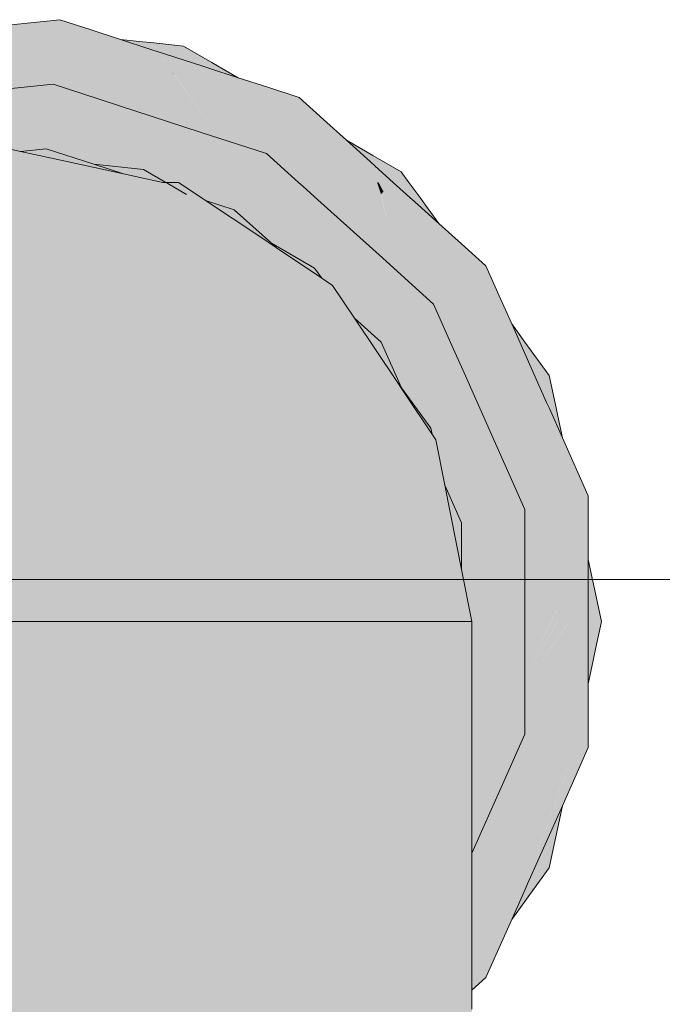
# Model space of a CAD drawing. Header units: millimetres. Extents: x 321 to 585, y -277 to 9.
# Tile 243 of 256: x 475.821 to 475.94, y -193.17 to -192.988. Entities that reach past the tile are written whole.
import ezdxf

# ---------------------------------------------------------------- set-up
doc = ezdxf.new("R2010")
doc.units = ezdxf.units.MM
doc.header["$MEASUREMENT"] = 0
doc.layers.add('IFC-Viga-Contorno', color=66, linetype='Continuous', lineweight=5)
doc.layers.add('TQ-Aparelho sanitário', color=9, linetype='Continuous', lineweight=18)

msp = doc.modelspace()

# ---------------------------------------------------------------- hatches: boundary and pattern name
at = {"layer": 'TQ-Aparelho sanitário', "linetype": 'Continuous'}
for points in [[(475.88538, -193.01873), (475.88739, -193.01938), (475.88703, -193.01785), (475.88684, -193.01703), (475.88613, -193.01785), (475.88684, -193.01703), (475.88688, -193.01706), (475.88803, -193.01785), (475.89192, -193.02054), (475.88848, -193.01785), (475.89192, -193.02054), (475.88801, -193.01785), (475.88684, -193.01703), (475.88795, -193.01785), (475.88684, -193.01703), (475.88785, -193.01785), (475.89152, -193.0205), (475.89182, -193.02053), (475.8926, -193.02108), (475.89182, -193.02053), (475.89152, -193.0205), (475.88785, -193.01785), (475.89106, -193.02045), (475.89206, -193.0209), (475.89106, -193.02045), (475.88785, -193.01785), (475.88776, -193.01785), (475.88785, -193.01785), (475.88688, -193.01706), (475.8869, -193.01718), (475.8872, -193.01785), (475.8869, -193.01718), (475.88688, -193.01706), (475.88684, -193.01703), (475.88705, -193.01785), (475.8872, -193.01859), (475.88797, -193.01957), (475.88895, -193.02023), (475.89049, -193.02039), (475.88895, -193.02023), (475.89131, -193.02066), (475.88895, -193.02023), (475.88797, -193.01957), (475.8872, -193.01859), (475.88739, -193.01938), (475.88755, -193.02008), (475.88774, -193.0201), (475.88823, -193.02015), (475.88774, -193.0201), (475.88755, -193.02008), (475.89008, -193.03214), (475.89027, -193.03266), (475.89053, -193.03274), (475.89027, -193.03266), (475.89101, -193.03477), (475.89258, -193.03341), (475.8937, -193.03244), (475.89439, -193.034), (475.89723, -193.04037), (475.89816, -193.03522), (475.89723, -193.04037), (475.89984, -193.03577), (475.89959, -193.02737), (475.89984, -193.03577), (475.90241, -193.03124), (475.90241, -193.02965), (475.90241, -193.03124), (475.89723, -193.04037), (475.90088, -193.04857), (475.90241, -193.052), (475.90241, -193.04945), (475.90241, -193.052), (475.90475, -193.05725), (475.90897, -193.06674), (475.91073, -193.07069), (475.91075, -193.06834), (475.91073, -193.07069), (475.91091, -193.06848), (475.91073, -193.07069), (475.9127, -193.0701), (475.91111, -193.06867), (475.9127, -193.0701), (475.90361, -193.07284), (475.90849, -193.07956), (475.91414, -193.07835), (475.91414, -193.08734), (475.91414, -193.09621), (475.91614, -193.09009), (475.91414, -193.09621), (475.91668, -193.09083), (475.92039, -193.07703), (475.91708, -193.07404), (475.91414, -193.0714), (475.91708, -193.07404), (475.91414, -193.06966), (475.91355, -193.05589), (475.912, -193.055), (475.91088, -193.05435), (475.912, -193.055), (475.91355, -193.05589), (475.9121, -193.05377), (475.90484, -193.04723), (475.90481, -193.05084), (475.90493, -193.03742), (475.90484, -193.04723), (475.9121, -193.05377), (475.91355, -193.05589), (475.91414, -193.06966), (475.91708, -193.07404), (475.92039, -193.07703), (475.91668, -193.09083), (475.92235, -193.07879), (475.91823, -193.08754), (475.91668, -193.09083), (475.91414, -193.09621), (475.91414, -193.09914), (475.91426, -193.09914), (475.91414, -193.09914), (475.91414, -193.10723), (475.91414, -193.10942), (475.91464, -193.10836), (475.91414, -193.10942), (475.9147, -193.10847), (475.91898, -193.09914), (475.92045, -193.09603), (475.91901, -193.09914), (475.9147, -193.10847), (475.91414, -193.10942), (475.91517, -193.10953), (475.91477, -193.10863), (475.92014, -193.09914), (475.92129, -193.09718), (475.92017, -193.09914), (475.91477, -193.10863), (475.91517, -193.10953), (475.92228, -193.09914), (475.92251, -193.09886), (475.92199, -193.09598), (475.92251, -193.09886), (475.92266, -193.09914), (475.92268, -193.09909), (475.92271, -193.09914), (475.92314, -193.09973), (475.92308, -193.09914), (475.9234, -193.09914), (475.92299, -193.09824), (475.9234, -193.09915), (475.92308, -193.09914), (475.92314, -193.09973), (475.92271, -193.09914), (475.92268, -193.09909), (475.92266, -193.09914), (475.92251, -193.09886), (475.92241, -193.09914), (475.91862, -193.10989), (475.91625, -193.11196), (475.91697, -193.11359), (475.91625, -193.11196), (475.91862, -193.10989), (475.92241, -193.09914), (475.92251, -193.09886), (475.92231, -193.09914), (475.91517, -193.10953), (475.90634, -193.1086), (475.9085, -193.11874), (475.91414, -193.11994), (475.91833, -193.11663), (475.91414, -193.11994), (475.91049, -193.12814), (475.90433, -193.14198), (475.90433, -193.14334), (475.90433, -193.1457), (475.91216, -193.13598), (475.92168, -193.12417), (475.92039, -193.12127), (475.92168, -193.12417), (475.92349, -193.12193), (475.92258, -193.12619), (475.92109, -193.1332), (475.9234, -193.12802), (475.92588, -193.12244), (475.92588, -193.11065), (475.92369, -193.10048), (475.92448, -193.10157), (475.92369, -193.10048), (475.92588, -193.11065), (475.92539, -193.10362), (475.92588, -193.11065), (475.92588, -193.10472), (475.92571, -193.10327), (475.92508, -193.09914), (475.92533, -193.10274), (475.92485, -193.09589), (475.92324, -193.07959), (475.92485, -193.09589), (475.92523, -193.09914), (475.92529, -193.09914), (475.92523, -193.09914), (475.92485, -193.09589), (475.92508, -193.09914), (475.92571, -193.10327), (475.92588, -193.10472), (475.92588, -193.1035), (475.92588, -193.09914), (475.92588, -193.09358), (475.92588, -193.08763), (475.92404, -193.08031), (475.92349, -193.07637), (475.92374, -193.08005), (475.92349, -193.07637), (475.92158, -193.06742), (475.92349, -193.07637), (475.92404, -193.08031), (475.92439, -193.08063), (475.92404, -193.08031), (475.92588, -193.08763), (475.92588, -193.08197), (475.92588, -193.07586), (475.92109, -193.06511), (475.91737, -193.05851), (475.91662, -193.05766), (475.91678, -193.05798), (475.91608, -193.05735), (475.91476, -193.05659), (475.91608, -193.05735), (475.91414, -193.05561), (475.91414, -193.05623), (475.91414, -193.05561), (475.91608, -193.05735), (475.91678, -193.05798), (475.91662, -193.05766), (475.91737, -193.05851), (475.92109, -193.06511), (475.91779, -193.05889), (475.91702, -193.05789), (475.91779, -193.05889), (475.91728, -193.05805), (475.91414, -193.0528), (475.91369, -193.0552), (475.91371, -193.05598), (475.91369, -193.0552), (475.91414, -193.0528), (475.9061, -193.0378), (475.91414, -193.0528), (475.91728, -193.05805), (475.91779, -193.05889), (475.91736, -193.05809), (475.91779, -193.05889), (475.92109, -193.06511), (475.91868, -193.0597), (475.91818, -193.05856), (475.91793, -193.05842), (475.91818, -193.05856), (475.91414, -193.05203), (475.90659, -193.03796), (475.91414, -193.05203), (475.91818, -193.05856), (475.91414, -193.0495), (475.91172, -193.04406), (475.9075, -193.03826), (475.90705, -193.03811), (475.9075, -193.03826), (475.90496, -193.03476), (475.90668, -193.03799), (475.90496, -193.03476), (475.90446, -193.03727), (475.90241, -193.04752), (475.90241, -193.03661), (475.90241, -193.04752), (475.90496, -193.03476), (475.9075, -193.03826), (475.91172, -193.04406), (475.90941, -193.03888), (475.90694, -193.03332), (475.90241, -193.02924), (475.8982, -193.02545), (475.89376, -193.02145), (475.89286, -193.02064), (475.88876, -193.01785), (475.88676, -193.01649), (475.88868, -193.01785), (475.89257, -193.02061), (475.88866, -193.01785), (475.88676, -193.01651), (475.88652, -193.01633), (475.88676, -193.01648), (475.88876, -193.01785), (475.89286, -193.02064), (475.88976, -193.01785), (475.8864, -193.01483), (475.88549, -193.014), (475.88109, -193.01004), (475.87685, -193.00622), (475.87484, -193.00643), (475.87437, -193.00648), (475.87484, -193.00643), (475.8711, -193.00427), (475.87398, -193.00652), (475.87389, -193.00653), (475.87398, -193.00652), (475.8711, -193.00427), (475.87339, -193.00659), (475.88451, -193.01785), (475.87339, -193.00659), (475.8711, -193.00427), (475.87216, -193.00672), (475.88441, -193.01785), (475.88268, -193.01785), (475.88441, -193.01785), (475.87216, -193.00672), (475.87607, -193.0157), (475.88053, -193.01785), (475.87607, -193.0157), (475.877, -193.01785), (475.87216, -193.00672), (475.8711, -193.00427), (475.87166, -193.00677), (475.87397, -193.01697), (475.87695, -193.01785), (475.87397, -193.01697), (475.8711, -193.00427), (475.87484, -193.00643), (475.87685, -193.00622), (475.87233, -193.00215), (475.86653, -193.00027), (475.8667, -193.00064), (475.86653, -193.00027), (475.86109, -192.9985), (475.85546, -192.99667), (475.85431, -192.99629), (475.84705, -192.99499), (475.85403, -192.99638), (475.84707, -192.995), (475.8474, -192.99546), (475.85341, -192.99658), (475.84736, -192.99545), (475.85333, -192.99661), (475.85426, -192.99679), (475.85333, -192.99661), (475.85303, -192.99671), (475.85369, -192.99685), (475.85303, -192.99671), (475.85333, -192.99661), (475.84736, -192.99545), (475.85259, -192.99685), (475.8529, -192.99694), (475.85259, -192.99685), (475.85205, -192.99703), (475.85259, -192.99685), (475.8474, -192.99546), (475.84745, -192.99553), (475.84942, -192.9973), (475.85058, -192.99751), (475.86316, -192.99969), (475.85058, -192.99751), (475.84942, -192.9973), (475.84989, -192.99773), (475.84942, -192.9973), (475.84745, -192.99553), (475.8474, -192.99546), (475.84736, -192.99545), (475.84707, -192.995), (475.84678, -192.99493), (475.84705, -192.99498), (475.84605, -192.99361), (475.8449, -192.99324), (475.83928, -192.99141), (475.83383, -192.98964), (475.83208, -192.99065), (475.83167, -192.99089), (475.83208, -192.99065), (475.83383, -192.98964), (475.82804, -192.98775), (475.82198, -192.98839), (475.82229, -192.98866), (475.82198, -192.98839), (475.81633, -192.98899), (475.81044, -192.98961), (475.80895, -192.98995), (475.80206, -192.9915), (475.80847, -192.99037), (475.80206, -192.9915), (475.80175, -192.99156), (475.80204, -192.99149), (475.80895, -192.98994), (475.81044, -192.98961), (475.80917, -192.98974), (475.80058, -192.99065), (475.79936, -192.99078), (475.79338, -192.99141), (475.78777, -192.992), (475.7866, -192.99361), (475.78632, -192.994), (475.7866, -192.99361), (475.78777, -192.992), (475.78172, -192.99264), (475.77645, -192.99568), (475.77684, -192.9958), (475.77645, -192.99568), (475.77156, -192.9985), (475.76636, -193.0015), (475.7653, -193.00211), (475.7595, -193.00661), (475.76518, -193.00238), (475.75952, -193.00661), (475.75925, -193.0068), (475.76001, -193.00672), (475.76007, -193.00667), (475.76492, -193.00298), (475.76001, -193.00672), (475.76488, -193.00306), (475.76564, -193.00249), (475.76488, -193.00306), (475.76008, -193.00667), (475.76475, -193.00334), (475.76531, -193.00295), (475.76475, -193.00334), (475.76008, -193.00667), (475.76028, -193.00669), (475.76457, -193.00376), (475.76485, -193.00358), (475.76457, -193.00376), (475.76433, -193.00429), (475.76457, -193.00376), (475.76028, -193.00669), (475.76278, -193.00643), (475.7637, -193.0057), (475.7738, -192.99777), (475.7637, -193.0057), (475.76278, -193.00643), (475.76341, -193.00636), (475.76278, -193.00643), (475.76001, -193.00672), (475.75925, -193.0068), (475.75949, -193.00661), (475.7653, -193.00211), (475.75782, -193.00643), (475.75672, -193.00707), (475.75157, -193.01004), (475.74667, -193.01287), (475.74625, -193.01483), (475.74667, -193.01287), (475.74139, -193.01592), (475.7378, -193.02085), (475.73821, -193.02081), (475.7378, -193.02085), (475.73446, -193.02545), (475.73097, -193.03025), (475.73072, -193.03143), (475.73025, -193.03228), (475.73025, -193.03258), (475.7306, -193.03199), (475.73025, -193.03258), (475.73025, -193.03228), (475.7273, -193.03759), (475.73025, -193.03305), (475.73044, -193.03276), (475.73025, -193.03305), (475.73025, -193.03364), (475.73025, -193.03305), (475.72732, -193.03755), (475.72741, -193.03752), (475.72971, -193.0362), (475.73025, -193.03517), (475.73622, -193.02386), (475.73025, -193.03517), (475.72971, -193.0362), (475.73025, -193.03588), (475.72971, -193.0362), (475.72741, -193.03752), (475.72732, -193.03755), (475.7273, -193.03759), (475.72679, -193.03773), (475.72663, -193.03797), (475.72676, -193.03774), (475.73025, -193.03124), (475.72516, -193.03826), (475.72444, -193.03924), (475.72094, -193.04406), (475.7176, -193.04866), (475.71802, -193.05062), (475.71812, -193.05109), (475.71802, -193.05062), (475.7176, -193.04866), (475.71401, -193.05359), (475.71274, -193.05957), (475.7131, -193.05936), (475.71274, -193.05957), (475.71156, -193.06511), (475.71033, -193.0709), (475.70954, -193.07948), (475.71058, -193.07208), (475.70995, -193.07916), (475.71086, -193.07341), (475.70996, -193.07911), (475.71005, -193.07902), (475.70996, -193.07911), (475.70995, -193.07916), (475.70995, -193.07911), (475.71058, -193.07208), (475.70954, -193.07948), (475.7095, -193.07978), (475.70678, -193.09914), (475.7095, -193.07978), (475.70953, -193.07949), (475.70921, -193.07978), (475.70915, -193.08026), (475.70921, -193.07978), (475.70953, -193.07949), (475.71033, -193.0709), (475.70826, -193.08063), (475.70801, -193.08183), (475.70678, -193.08763), (475.70433, -193.09914), (475.7056, -193.10512), (475.70584, -193.10479), (475.7056, -193.10512), (475.70678, -193.11065), (475.70802, -193.11649), (475.71078, -193.12462), (475.71086, -193.1249), (475.71077, -193.12463), (475.70802, -193.11649), (475.7106, -193.12502), (475.70802, -193.11649), (475.71008, -193.12619), (475.71033, -193.12738), (475.71157, -193.1332), (475.71401, -193.14471), (475.71759, -193.14964), (475.71768, -193.14924), (475.71759, -193.14964), (475.72094, -193.15424), (475.73028, -193.16481), (475.71997, -193.15207), (475.71801, -193.14767), (475.71997, -193.15207), (475.73028, -193.16481), (475.72678, -193.14833), (475.73025, -193.14642), (475.73025, -193.13748), (475.72497, -193.13983), (475.71912, -193.14243), (475.72208, -193.14111), (475.72497, -193.13983), (475.72357, -193.13347), (475.72497, -193.13983), (475.7236, -193.13334), (475.72233, -193.12737), (475.72228, -193.1276), (475.72233, -193.12737), (475.7182, -193.10794), (475.71802, -193.10833), (475.71625, -193.14371), (475.71073, -193.12548), (475.71625, -193.14371), (475.71102, -193.12415), (475.711, -193.12411), (475.70873, -193.11747), (475.71102, -193.12415), (475.70952, -193.11857), (475.711, -193.1241), (475.71102, -193.12415), (475.71105, -193.12401), (475.71102, -193.12415), (475.71625, -193.14371), (475.71699, -193.12885), (475.71197, -193.12193), (475.7116, -193.12142), (475.71197, -193.12193), (475.71699, -193.12885), (475.71272, -193.12025), (475.71699, -193.12885), (475.71802, -193.10833), (475.71211, -193.11901), (475.71802, -193.10833), (475.7182, -193.10794), (475.71807, -193.10735), (475.71452, -193.10764), (475.70678, -193.10829), (475.70678, -193.1035), (475.70678, -193.10829), (475.71807, -193.10735), (475.71633, -193.09914), (475.70994, -193.09914), (475.7148, -193.09914), (475.71633, -193.09914), (475.71583, -193.09757), (475.71438, -193.09303), (475.71441, -193.09299), (475.71438, -193.09303), (475.71584, -193.09756), (475.71633, -193.09914), (475.71596, -193.09738), (475.71489, -193.09234), (475.71174, -193.07751), (475.7116, -193.07688), (475.71174, -193.07751), (475.71489, -193.09234), (475.71596, -193.09738), (475.71633, -193.09914), (475.71612, -193.09713), (475.71552, -193.09146), (475.71612, -193.09713), (475.71633, -193.09914), (475.7179, -193.0944), (475.72168, -193.08298), (475.71386, -193.0756), (475.72168, -193.08298), (475.72364, -193.07707), (475.7235, -193.07641), (475.7152, -193.07438), (475.72128, -193.07587), (475.72233, -193.07091), (475.7218, -193.06844), (475.72233, -193.07091), (475.72311, -193.06726), (475.72176, -193.06823), (475.71369, -193.07401), (475.72176, -193.06823), (475.72168, -193.06787), (475.72176, -193.06823), (475.72311, -193.06726), (475.72323, -193.06668), (475.72129, -193.066), (475.73025, -193.06913), (475.73025, -193.06082), (475.72498, -193.05847), (475.72107, -193.06497), (475.72498, -193.05847), (475.72088, -193.06411), (475.71987, -193.06551), (475.72088, -193.06411), (475.72498, -193.05847), (475.72006, -193.06024), (475.72498, -193.05847), (475.71913, -193.05587), (475.72431, -193.05818), (475.72498, -193.05847), (475.72605, -193.05699), (475.73025, -193.05121), (475.73245, -193.04819), (475.73025, -193.04945), (475.73245, -193.04819), (475.73585, -193.0435), (475.73025, -193.04667), (475.72857, -193.05042), (475.72546, -193.0574), (475.73025, -193.04667), (475.71858, -193.05327), (475.71625, -193.05459), (475.71253, -193.06295), (475.71448, -193.05856), (475.71625, -193.05459), (475.7182, -193.05147), (475.71822, -193.05156), (475.7182, -193.05147), (475.71625, -193.05459), (475.71832, -193.05206), (475.71625, -193.05459), (475.71858, -193.05327), (475.72711, -193.04845), (475.73025, -193.04667), (475.73585, -193.0435), (475.74194, -193.03512), (475.74227, -193.03358), (475.74194, -193.03512), (475.74414, -193.03209), (475.74299, -193.03246), (475.74244, -193.03277), (475.73025, -193.03963), (475.72914, -193.03886), (475.73025, -193.03963), (475.74244, -193.03277), (475.74299, -193.03246), (475.74247, -193.03263), (475.74299, -193.03246), (475.74414, -193.03209), (475.74448, -193.03162), (475.74248, -193.03257), (475.74207, -193.03276), (475.73025, -193.0366), (475.73025, -193.03834), (475.73023, -193.03661), (475.72958, -193.03682), (475.72856, -193.03715), (475.72958, -193.0368), (475.73025, -193.03656), (475.73025, -193.03638), (475.73025, -193.03656), (475.74207, -193.03276), (475.74248, -193.03257), (475.74254, -193.0323), (475.74248, -193.03257), (475.74448, -193.03162), (475.74298, -193.03022), (475.74187, -193.02918), (475.74298, -193.03022), (475.7432, -193.02917), (475.74339, -193.0283), (475.74421, -193.02445), (475.74339, -193.0283), (475.7432, -193.02917), (475.74298, -193.03022), (475.7499, -193.03672), (475.75328, -193.02913), (475.74941, -193.02483), (475.74458, -193.02272), (475.7398, -193.02064), (475.74302, -193.01774), (475.74607, -193.01568), (475.74615, -193.0153), (475.74607, -193.01568), (475.74605, -193.01577), (475.74607, -193.01568), (475.74302, -193.01774), (475.74595, -193.01627), (475.74302, -193.01774), (475.74569, -193.01748), (475.75543, -193.01655), (475.76117, -193.00864), (475.76312, -193.00699), (475.76251, -193.00693), (475.76242, -193.00692), (475.76321, -193.00681), (475.76243, -193.00692), (475.76251, -193.00693), (475.76314, -193.00698), (475.76117, -193.00864), (475.75543, -193.01655), (475.75903, -193.0162), (475.74569, -193.01748), (475.74302, -193.01774), (475.74559, -193.01797), (475.75598, -193.01894), (475.7579, -193.01873), (475.75598, -193.01894), (475.74302, -193.01774), (475.7398, -193.02064), (475.74941, -193.02483), (475.74513, -193.02008), (475.74936, -193.02477), (475.74951, -193.02474), (475.74941, -193.02483), (475.74959, -193.02472), (475.75719, -193.02034), (475.76043, -193.01847), (475.76541, -193.01559), (475.7744, -193.01041), (475.77536, -193.00909), (475.77582, -193.00845), (475.76188, -193.0098), (475.77582, -193.00845), (475.77536, -193.00909), (475.7744, -193.01041), (475.77643, -193.00839), (475.77591, -193.00834), (475.77643, -193.00839), (475.7744, -193.01041), (475.77767, -193.00852), (475.77819, -193.00822), (475.77595, -193.00828), (475.77545, -193.00829), (475.76241, -193.00861), (475.77595, -193.00828), (475.77611, -193.00805), (475.77595, -193.00828), (475.77819, -193.00822), (475.77738, -193.0063), (475.77682, -193.00495), (475.77799, -193.00547), (475.77849, -193.00477), (475.77799, -193.00547), (475.77682, -193.00495), (475.77738, -193.0063), (475.78106, -193.01506), (475.78721, -193.00953), (475.78542, -193.00404), (475.78186, -193.00014), (475.78083, -193.00156), (475.78186, -193.00014), (475.77835, -192.99629), (475.78247, -192.99495), (475.78609, -192.99432), (475.78604, -192.99439), (475.80248, -192.99179), (475.80254, -192.99178), (475.8084, -192.99044), (475.8094, -192.99021), (475.8084, -192.99044), (475.80248, -192.99179), (475.80818, -192.99064), (475.80892, -192.99049), (475.80818, -192.99064), (475.80248, -192.99179), (475.80784, -192.99095), (475.80823, -192.99088), (475.80783, -192.99095), (475.80733, -192.99141), (475.80783, -192.99095), (475.80266, -192.99185), (475.80515, -192.99266), (475.80624, -192.99238), (475.81867, -192.98923), (475.80624, -192.99238), (475.80515, -192.99266), (475.80266, -192.99185), (475.80254, -192.99178), (475.80248, -192.99179), (475.80414, -192.9927), (475.80462, -192.99297), (475.80248, -192.99179), (475.78604, -192.99439), (475.78609, -192.99432), (475.78247, -192.99495), (475.78573, -192.99481), (475.78247, -192.99495), (475.78471, -192.99621), (475.79383, -193.00132), (475.79772, -193.00006), (475.78501, -192.9958), (475.80277, -192.99404), (475.80522, -192.9933), (475.80535, -192.99318), (475.80573, -192.99285), (475.80535, -192.99318), (475.80522, -192.9933), (475.80277, -192.99404), (475.78501, -192.9958), (475.79431, -192.99892), (475.79772, -193.00006), (475.79383, -193.00132), (475.79566, -193.00192), (475.79383, -193.00132), (475.78247, -192.99495), (475.77835, -192.99629), (475.78344, -192.99795), (475.77835, -192.99629), (475.78542, -193.00404), (475.79434, -193.0031), (475.7981, -193.00271), (475.80381, -193.00211), (475.80294, -192.99536), (475.80381, -193.00211), (475.81412, -193.00102), (475.81786, -193.00063), (475.81633, -192.99974), (475.81786, -193.00063), (475.81843, -193.00057), (475.81638, -192.99971), (475.81601, -192.99956), (475.80389, -192.9945), (475.81638, -192.99971), (475.81662, -192.99958), (475.81638, -192.99971), (475.81843, -193.00057), (475.81847, -192.99851), (475.8185, -192.997), (475.81847, -192.99851), (475.81939, -192.99798), (475.82016, -192.99753), (475.82358, -192.99556), (475.82016, -192.99753), (475.81939, -192.99798), (475.81847, -192.99851), (475.81842, -193.00095), (475.82618, -193.00543), (475.82678, -192.99969), (475.82512, -192.99467), (475.82348, -192.98974), (475.82778, -192.9902), (475.83133, -192.99108), (475.83125, -192.99113), (475.83133, -192.99108), (475.82778, -192.9902), (475.83081, -192.99138), (475.82778, -192.9902), (475.82942, -192.99218), (475.83738, -193.00179), (475.82778, -192.9902), (475.82348, -192.98974), (475.82745, -192.99332), (475.82348, -192.98974), (475.82678, -192.99969), (475.837, -193.00192), (475.82678, -192.99969), (475.83532, -193.00246), (475.8389, -193.00362), (475.84438, -193.00541), (475.83964, -193.00106), (475.82974, -192.992), (475.83697, -192.99862), (475.83964, -193.00106), (475.84438, -193.00541), (475.85577, -193.00844), (475.85708, -193.00879), (475.85661, -193.00835), (475.84633, -192.99889), (475.85661, -193.00835), (475.85708, -193.00879), (475.85675, -193.00834), (475.85708, -193.00879), (475.85577, -193.00844), (475.84438, -193.00541), (475.85422, -193.0086), (475.85779, -193.00976), (475.85833, -193.00994), (475.85682, -193.00833), (475.85651, -193.00801), (475.84921, -192.99795), (475.84756, -192.99849), (475.84919, -192.99793), (475.84879, -192.99737), (475.84672, -192.99759), (475.84879, -192.99737), (475.84816, -192.99651), (475.84881, -192.99737), (475.84942, -192.99788), (475.85985, -193.0067), (475.85989, -193.00801), (475.86027, -193.00797), (475.86115, -193.00787), (475.86508, -193.00746), (475.86115, -193.00787), (475.86027, -193.00797), (475.85989, -193.00801), (475.86016, -193.0172), (475.86344, -193.01754), (475.86633, -193.01254), (475.86685, -193.00727), (475.86736, -193.00211), (475.86953, -193.007), (475.86736, -193.00211), (475.86633, -193.01254), (475.87223, -193.01785), (475.87343, -193.01785), (475.87436, -193.01785), (475.87549, -193.01785), (475.87436, -193.01785), (475.87343, -193.01785), (475.87475, -193.01873), (475.87751, -193.01902), (475.87475, -193.01873), (475.87343, -193.01785), (475.87223, -193.01785), (475.87301, -193.01855), (475.87579, -193.02106), (475.88007, -193.02491), (475.88449, -193.01976), (475.88007, -193.02491), (475.88776, -193.03184), (475.88933, -193.03235), (475.89006, -193.03259), (475.88933, -193.03235), (475.88776, -193.03184), (475.89029, -193.03312), (475.89019, -193.03263), (475.89029, -193.03312), (475.88776, -193.03184), (475.89056, -193.03436), (475.89101, -193.03477), (475.89027, -193.03266), (475.89008, -193.03214), (475.88752, -193.02008), (475.88579, -193.0199), (475.88752, -193.02006), (475.88737, -193.01938)], [(475.83928, -192.99141), (475.8449, -192.99324), (475.84572, -192.99315), (475.85094, -192.99264), (475.84488, -192.992), (475.84335, -192.99184)], [(475.84605, -192.99361), (475.85019, -192.99495), (475.85431, -192.99629), (475.85526, -192.99598), (475.85431, -192.99629), (475.85546, -192.99667), (475.86109, -192.9985), (475.85754, -192.99645), (475.85621, -192.99568), (475.85094, -192.99264), (475.84572, -192.99315), (475.8449, -192.99324)], [(475.84566, -192.9991), (475.84921, -192.99795), (475.8449, -192.99324)], [(475.85431, -192.99629), (475.84605, -192.99361), (475.84705, -192.99498)], [(475.84745, -192.99553), (475.84917, -192.9979), (475.84942, -192.99731)], [(475.84919, -192.99793), (475.84924, -192.99794), (475.84881, -192.99737)], [(475.85982, -193.00801), (475.85985, -193.0067), (475.84942, -192.99788), (475.84881, -192.99737), (475.84924, -192.99794), (475.85651, -193.00801), (475.85682, -193.00833), (475.85709, -193.0083), (475.85682, -193.00833), (475.85833, -193.00994), (475.8592, -193.00808), (475.85817, -193.01028), (475.8597, -193.01239), (475.86003, -193.01285), (475.85989, -193.00801), (475.85985, -193.0067)], [(475.82078, -193.01212), (475.82258, -193.01193), (475.82429, -193.01175), (475.82392, -193.0111), (475.82065, -193.01027), (475.81999, -193.01041), (475.82065, -193.01027), (475.82392, -193.0111), (475.82505, -193.01305), (475.82537, -193.01312), (475.82553, -193.01162), (475.82578, -193.00923), (475.8241, -193.00957), (475.82315, -193.00977), (475.8211, -193.01018), (475.82315, -193.00977), (475.8241, -193.00957), (475.82578, -193.00923), (475.82618, -193.00543), (475.82678, -192.99969), (475.81786, -193.00063), (475.81773, -193.00909), (475.8177, -193.01087), (475.81773, -193.00909), (475.81633, -193.00863), (475.81169, -193.01014), (475.80713, -193.01162), (475.81594, -193.01107), (475.80713, -193.01162), (475.81168, -193.0121), (475.81208, -193.01202), (475.81633, -193.01115), (475.81722, -193.01135), (475.8171, -193.011), (475.81716, -193.01098), (475.8171, -193.011), (475.81729, -193.01136), (475.81769, -193.01145)], [(475.83514, -193.01061), (475.8448, -193.01438), (475.84035, -193.01006), (475.83861, -193.01025), (475.83663, -193.01045), (475.83861, -193.01025), (475.84035, -193.01006), (475.83641, -193.00877), (475.84035, -193.01006), (475.82678, -192.99969), (475.82652, -193.00217), (475.82618, -193.00543), (475.83121, -193.01102), (475.83433, -193.01448), (475.84352, -193.01545), (475.84768, -193.01785), (475.8483, -193.01785), (475.85, -193.01785), (475.84944, -193.01747), (475.84694, -193.01581), (475.84944, -193.01747), (475.85, -193.01785), (475.85141, -193.01879), (475.85425, -193.02069), (475.85191, -193.0189), (475.85425, -193.02069), (475.85503, -193.02121), (475.85654, -193.0217), (475.85231, -193.01899), (475.85054, -193.01785), (475.85196, -193.01891), (475.85054, -193.01785), (475.85231, -193.01899), (475.85654, -193.0217), (475.85265, -193.01906), (475.85654, -193.0217), (475.85432, -193.01943), (475.85086, -193.01785), (475.84802, -193.01592), (475.84565, -193.01495), (475.84802, -193.01592), (475.85086, -193.01785), (475.85432, -193.01943), (475.85278, -193.01785), (475.85551, -193.01968), (475.86033, -193.02293), (475.85712, -193.02003), (475.85607, -193.01981), (475.85712, -193.02003), (475.8534, -193.01785), (475.85712, -193.02003), (475.86033, -193.02293), (475.86146, -193.02098), (475.86326, -193.01785), (475.85469, -193.01785), (475.86326, -193.01785), (475.86033, -193.02293), (475.86722, -193.02913), (475.86354, -193.01785), (475.86344, -193.01754), (475.85315, -193.01646), (475.85123, -193.01626), (475.85315, -193.01646), (475.86344, -193.01754), (475.86633, -193.01254), (475.8487, -193.00918), (475.84545, -193.00953), (475.84473, -193.0096), (475.84157, -193.00993), (475.84473, -193.0096), (475.84545, -193.00953), (475.8487, -193.00918), (475.86633, -193.01254), (475.85422, -193.0086), (475.8389, -193.00362), (475.83532, -193.00246), (475.82678, -192.99969), (475.83187, -193.00358), (475.84035, -193.01006), (475.8448, -193.01438)], [(475.82553, -193.01162), (475.83433, -193.01448), (475.82618, -193.00543)], [(475.86033, -193.02293), (475.85503, -193.02121), (475.85957, -193.02424), (475.86486, -193.02777), (475.85503, -193.02121), (475.85141, -193.01879), (475.84822, -193.0181), (475.84804, -193.01806), (475.85152, -193.02007), (475.84803, -193.01806), (475.85131, -193.02), (475.84801, -193.01805), (475.851, -193.0199), (475.84768, -193.01785), (475.84709, -193.01785), (475.84986, -193.01953), (475.8499, -193.01954), (475.84986, -193.01953), (475.84709, -193.01785), (475.83984, -193.01627), (475.82909, -193.01393), (475.82078, -193.01212), (475.81633, -193.01115), (475.8199, -193.01221), (475.81633, -193.01115), (475.81168, -193.0121), (475.81212, -193.01215), (475.80612, -193.01366), (475.81224, -193.01216), (475.81348, -193.01229), (475.81562, -193.01251), (475.81825, -193.01239), (475.82381, -193.01338), (475.84124, -193.01673), (475.82381, -193.01338), (475.81825, -193.01239), (475.81562, -193.01251), (475.81633, -193.01259), (475.819, -193.01287), (475.83886, -193.01785), (475.8447, -193.01785), (475.84901, -193.01925), (475.8447, -193.01785), (475.83886, -193.01785), (475.819, -193.01287), (475.81633, -193.01259), (475.81562, -193.01251), (475.81587, -193.01264), (475.81562, -193.01251), (475.81348, -193.01229), (475.81553, -193.01267), (475.82674, -193.01785), (475.81553, -193.01267), (475.81348, -193.01229), (475.81224, -193.01216), (475.81142, -193.0131), (475.8134, -193.0129), (475.81142, -193.0131), (475.81281, -193.01785), (475.81142, -193.0131), (475.81224, -193.01216), (475.80612, -193.01366), (475.80972, -193.01328), (475.80612, -193.01366), (475.79949, -193.01785), (475.80612, -193.01366), (475.81212, -193.01215), (475.81168, -193.0121), (475.8017, -193.01413), (475.80455, -193.01383), (475.80536, -193.01374), (475.80591, -193.01368), (475.80536, -193.01374), (475.80455, -193.01383), (475.8017, -193.01413), (475.7956, -193.01537), (475.78796, -193.01785), (475.78909, -193.01785), (475.78796, -193.01785), (475.7956, -193.01537), (475.78584, -193.01735), (475.78497, -193.01785), (475.78584, -193.01735), (475.78339, -193.01785), (475.78162, -193.01979), (475.78146, -193.01996), (475.78162, -193.01979), (475.78114, -193.02007), (475.78162, -193.01979), (475.78339, -193.01785), (475.7796, -193.02057), (475.77898, -193.02131), (475.7796, -193.02057), (475.78339, -193.01785), (475.77924, -193.02069), (475.77467, -193.0238), (475.77594, -193.02307), (475.77682, -193.02256), (475.77594, -193.02307), (475.77467, -193.0238), (475.76099, -193.03314), (475.7568, -193.03691), (475.76599, -193.03691), (475.7568, -193.03691), (475.76099, -193.03314), (475.75546, -193.03691), (475.75522, -193.03834), (475.75546, -193.03691), (475.75355, -193.03985), (475.75362, -193.03978), (475.75355, -193.03985), (475.73774, -193.06404), (475.73681, -193.06547), (475.7371, -193.06547), (475.73681, -193.06547), (475.73691, -193.0659), (475.75056, -193.06547), (475.73691, -193.0659), (475.73681, -193.06547), (475.73657, -193.06666), (475.73025, -193.09914), (475.73198, -193.11633), (475.73512, -193.13112), (475.73198, -193.11633), (475.73025, -193.09914), (475.73035, -193.10866), (475.73096, -193.11151), (475.73035, -193.10866), (475.73076, -193.14778), (475.73322, -193.15116), (475.73585, -193.15479), (475.73949, -193.1598), (475.74002, -193.15415), (475.73949, -193.1598), (475.73585, -193.15479), (475.73322, -193.15116), (475.73076, -193.14778), (475.73097, -193.16805), (475.73076, -193.14778), (475.73035, -193.10866), (475.73025, -193.09914), (475.73025, -193.10819), (475.73025, -193.14709), (475.73025, -193.16467), (475.73025, -193.16706), (475.73025, -193.16906), (475.73025, -193.17516), (475.73314, -193.17827), (475.7314, -193.1701), (475.73314, -193.17827), (475.73445, -193.17284), (475.73314, -193.17827), (475.73025, -193.17516), (475.73025, -193.22113), (475.73025, -193.25914), (475.73271, -193.23271), (475.73451, -193.18472), (475.73271, -193.23271), (475.73025, -193.25914), (475.73833, -193.25914), (475.73636, -193.19344), (475.73833, -193.25914), (475.73686, -193.19576), (475.73671, -193.18967), (475.73686, -193.19576), (475.73825, -193.2023), (475.74161, -193.21812), (475.73974, -193.19647), (475.73785, -193.17751), (475.73974, -193.19647), (475.73815, -193.17793), (475.73798, -193.17602), (475.73815, -193.17793), (475.73851, -193.17843), (475.73815, -193.17793), (475.73974, -193.19647), (475.74161, -193.21812), (475.74514, -193.23473), (475.74514, -193.20857), (475.74514, -193.18754), (475.74514, -193.18246), (475.74193, -193.16316), (475.74514, -193.09914), (475.74193, -193.16316), (475.74514, -193.18246), (475.74514, -193.17823), (475.74514, -193.16757), (475.75506, -193.18122), (475.74514, -193.16757), (475.74514, -193.17823), (475.74514, -193.18246), (475.74624, -193.18345), (475.74514, -193.18246), (475.74514, -193.18754), (475.74514, -193.20857), (475.74514, -193.23473), (475.74161, -193.21812), (475.73825, -193.2023), (475.73686, -193.19576), (475.73833, -193.25914), (475.74514, -193.25914), (475.74744, -193.24558), (475.74514, -193.25914), (475.75032, -193.25914), (475.75136, -193.22254), (475.74614, -193.18893), (475.75136, -193.22254), (475.74793, -193.19139), (475.74664, -193.1853), (475.74793, -193.19139), (475.75136, -193.22254), (475.75032, -193.25914), (475.75746, -193.23626), (475.75278, -193.21419), (475.75746, -193.23626), (475.755, -193.20112), (475.75644, -193.19263), (475.75775, -193.18492), (475.75644, -193.19263), (475.755, -193.20112), (475.75746, -193.23626), (475.75032, -193.25914), (475.76233, -193.25914), (475.76766, -193.25914), (475.75874, -193.20627), (475.76017, -193.20823), (475.77233, -193.22497), (475.77233, -193.20693), (475.77233, -193.20498), (475.77233, -193.09914), (475.77568, -193.06547), (475.78522, -193.03691), (475.77568, -193.06547), (475.77233, -193.09914), (475.77233, -193.20498), (475.77233, -193.20693), (475.77643, -193.21062), (475.77233, -193.20693), (475.77233, -193.22497), (475.76017, -193.20823), (475.75874, -193.20627), (475.76766, -193.25914), (475.77233, -193.25914), (475.77805, -193.23284), (475.77233, -193.25914), (475.79715, -193.25914), (475.7814, -193.21746), (475.79715, -193.25914), (475.80713, -193.25914), (475.78357, -193.22045), (475.78182, -193.21548), (475.80713, -193.09914), (475.80783, -193.06547), (475.80982, -193.03691), (475.80783, -193.06547), (475.80713, -193.09914), (475.78182, -193.21548), (475.78357, -193.22045), (475.78918, -193.22817), (475.78357, -193.22045), (475.80713, -193.25914), (475.80713, -193.25287), (475.80713, -193.23826), (475.80713, -193.25287), (475.80713, -193.25482), (475.80799, -193.25405), (475.80713, -193.25482), (475.80713, -193.25914), (475.80822, -193.25436), (475.80837, -193.2537), (475.81107, -193.24181), (475.84352, -193.09914), (475.84145, -193.06547), (475.83556, -193.03691), (475.84145, -193.06547), (475.84352, -193.09914), (475.80837, -193.2537), (475.80713, -193.25914), (475.83551, -193.25914), (475.84352, -193.2481), (475.84352, -193.22206), (475.84603, -193.21981), (475.84352, -193.22206), (475.84352, -193.2481), (475.83551, -193.25914), (475.84352, -193.25914), (475.85217, -193.25914), (475.85295, -193.25738), (475.85217, -193.25914), (475.865, -193.25914), (475.86695, -193.25477), (475.85656, -193.24927), (475.84653, -193.24397), (475.85246, -193.21401), (475.84653, -193.24397), (475.85656, -193.24927), (475.86062, -193.24016), (475.85656, -193.24927), (475.86695, -193.25477), (475.87521, -193.23621), (475.87521, -193.20738), (475.87521, -193.23621), (475.86695, -193.25477), (475.865, -193.25914), (475.87521, -193.25914), (475.87963, -193.2263), (475.87562, -193.20647), (475.87521, -193.20449), (475.87562, -193.20647), (475.87854, -193.19991), (475.88185, -193.19246), (475.87521, -193.19354), (475.87521, -193.09914), (475.87073, -193.06547), (475.85797, -193.03691), (475.87073, -193.06547), (475.87521, -193.09914), (475.87521, -193.19354), (475.88185, -193.19246), (475.87854, -193.19991), (475.87562, -193.20647), (475.87963, -193.2263), (475.88423, -193.19208), (475.88383, -193.18802), (475.88363, -193.18596), (475.88383, -193.18802), (475.88518, -193.18499), (475.88383, -193.18802), (475.88423, -193.19208), (475.87963, -193.2263), (475.88779, -193.20798), (475.87963, -193.2263), (475.87521, -193.25914), (475.89433, -193.25914), (475.89672, -193.24788), (475.89672, -193.18792), (475.89672, -193.24788), (475.89433, -193.25914), (475.89672, -193.25914), (475.90433, -193.25914), (475.89741, -193.24464), (475.89685, -193.18763), (475.89672, -193.17488), (475.89672, -193.17418), (475.88549, -193.1843), (475.88525, -193.1845), (475.8855, -193.18428), (475.89672, -193.17418), (475.89672, -193.15907), (475.89672, -193.17418), (475.89672, -193.17488), (475.89685, -193.18763), (475.89741, -193.24464), (475.89714, -193.18698), (475.89741, -193.24464), (475.89807, -193.18488), (475.89708, -193.17439), (475.89807, -193.18488), (475.89741, -193.24464), (475.90433, -193.25914), (475.90433, -193.21208), (475.90051, -193.1794), (475.89821, -193.17284), (475.89708, -193.17386), (475.897, -193.15844), (475.89708, -193.17386), (475.89821, -193.17284), (475.90051, -193.1794), (475.90094, -193.17038), (475.90101, -193.16898), (475.89788, -193.15647), (475.89672, -193.09914), (475.89788, -193.15647), (475.89995, -193.15181), (475.89788, -193.15647), (475.90101, -193.16898), (475.9011, -193.17023), (475.90162, -193.17692), (475.90101, -193.16898), (475.90051, -193.1794), (475.90433, -193.21208), (475.90433, -193.17084), (475.90433, -193.16733), (475.90433, -193.16441), (475.90433, -193.14198), (475.90433, -193.09914), (475.90205, -193.14711), (475.90241, -193.1396), (475.90241, -193.09914), (475.90241, -193.1396), (475.90433, -193.09914), (475.90241, -193.09442), (475.90433, -193.09914), (475.90241, -193.08947), (475.8906, -193.06547), (475.90241, -193.08947), (475.89931, -193.0739), (475.89763, -193.06547), (475.89556, -193.06547), (475.89532, -193.06494), (475.89556, -193.06547), (475.89717, -193.06547), (475.89702, -193.06476), (475.89331, -193.06042), (475.89702, -193.06476), (475.89717, -193.06547), (475.89763, -193.06547), (475.89699, -193.06463), (475.89324, -193.06026), (475.87318, -193.03691), (475.89324, -193.06026), (475.89699, -193.06463), (475.89265, -193.05893), (475.89699, -193.06463), (475.89697, -193.06453), (475.89194, -193.05735), (475.89258, -193.05879), (475.89194, -193.05735), (475.87586, -193.03691), (475.87031, -193.03192), (475.86998, -193.03162), (475.87031, -193.03192), (475.87586, -193.03691), (475.89194, -193.05735), (475.89763, -193.06547), (475.89141, -193.05616), (475.89129, -193.05588), (475.88752, -193.04742), (475.88263, -193.04301), (475.88327, -193.04398), (475.88621, -193.04838), (475.89048, -193.05477), (475.88064, -193.04123), (475.87751, -193.03691), (475.88064, -193.04123), (475.89048, -193.05477), (475.88263, -193.04301), (475.87855, -193.03691), (475.87669, -193.03579), (475.87855, -193.03691), (475.87666, -193.03575), (475.87855, -193.03691), (475.87653, -193.03556), (475.86813, -193.02995), (475.86722, -193.02913)], [(475.82909, -193.01393), (475.83984, -193.01627), (475.83433, -193.01448), (475.82553, -193.01162), (475.82078, -193.01212), (475.82144, -193.01227), (475.82537, -193.01312)], [(475.88109, -193.01004), (475.88549, -193.014), (475.8864, -193.01483), (475.88628, -193.01427), (475.8864, -193.01483), (475.8869, -193.01718), (475.88963, -193.01774), (475.88983, -193.01785), (475.89486, -193.02085), (475.89268, -193.01785), (475.89127, -193.01592), (475.88599, -193.01287), (475.88464, -193.01209)], [(475.88263, -193.04301), (475.88752, -193.04742), (475.89076, -193.04507), (475.89256, -193.04377), (475.89723, -193.04037), (475.88677, -193.03152), (475.88326, -193.03038), (475.88058, -193.02951), (475.88326, -193.03038), (475.88677, -193.03152), (475.89065, -193.0348), (475.89723, -193.04037), (475.89056, -193.03436), (475.88735, -193.03171), (475.88731, -193.0317), (475.88735, -193.03171), (475.87662, -193.02293), (475.87838, -193.02689), (475.87938, -193.02912), (475.87838, -193.02689), (475.87662, -193.02293), (475.88735, -193.03171), (475.89056, -193.03436), (475.88776, -193.03184), (475.87655, -193.02277), (475.88776, -193.03184), (475.87579, -193.02106), (475.87301, -193.01855), (475.87223, -193.01785), (475.86633, -193.01254), (475.87079, -193.01785), (475.87122, -193.01836), (475.86633, -193.01254), (475.86445, -193.0158), (475.86344, -193.01754), (475.86354, -193.01785), (475.86359, -193.01785), (475.86582, -193.01785), (475.86636, -193.01785), (475.86578, -193.01779), (475.86662, -193.01788), (475.86636, -193.01785), (475.86583, -193.01787), (475.86359, -193.01785), (475.86354, -193.01785), (475.86577, -193.0247), (475.86722, -193.02913), (475.867, -193.0251), (475.86668, -193.01915), (475.86996, -193.02405), (475.86668, -193.01915), (475.86685, -193.02224), (475.87128, -193.02649), (475.87167, -193.02662), (475.87716, -193.0284), (475.87167, -193.02662), (475.87128, -193.02649), (475.87178, -193.02677), (475.88057, -193.03181), (475.87178, -193.02677), (475.8762, -193.03339), (475.87178, -193.02677), (475.87128, -193.02649), (475.86685, -193.02224), (475.867, -193.0251), (475.86952, -193.02592), (475.867, -193.0251), (475.86722, -193.02913), (475.87521, -193.03375), (475.87721, -193.0349), (475.87521, -193.03375), (475.87653, -193.03556), (475.87783, -193.03583), (475.88359, -193.03859), (475.87783, -193.03583), (475.87653, -193.03556), (475.87855, -193.03691), (475.88114, -193.04078), (475.88251, -193.03956), (475.88466, -193.04099), (475.88251, -193.03956), (475.88114, -193.04078), (475.88157, -193.04142), (475.8852, -193.0422), (475.88706, -193.04259), (475.88157, -193.04142)], [(475.84303, -193.01697), (475.84635, -193.01769), (475.84709, -193.01785), (475.85152, -193.02007), (475.84804, -193.01806), (475.84768, -193.01785), (475.84352, -193.01545), (475.83433, -193.01448), (475.83984, -193.01627)], [(475.85141, -193.01879), (475.85, -193.01785), (475.84768, -193.01785), (475.84804, -193.01806), (475.84822, -193.0181)], [(475.8545, -193.01946), (475.85278, -193.01785), (475.85432, -193.01943), (475.85798, -193.02318), (475.85957, -193.02424), (475.86033, -193.02293), (475.85551, -193.01968), (475.85278, -193.01785)], [(475.86636, -193.01785), (475.86366, -193.01785), (475.87177, -193.01842)], [(475.88434, -193.01785), (475.8838, -193.01969), (475.88753, -193.02008)], [(475.88751, -193.02002), (475.88797, -193.01958), (475.88705, -193.01785), (475.88678, -193.01785)], [(475.88797, -193.01958), (475.88953, -193.01785), (475.8872, -193.01785)], [(475.88854, -193.01976), (475.89062, -193.0204), (475.88953, -193.01785)], [(475.8982, -193.02545), (475.89577, -193.0221), (475.89486, -193.02085), (475.8898, -193.01785), (475.89386, -193.02074), (475.88976, -193.01785), (475.89286, -193.02064), (475.89376, -193.02145)], [(475.88752, -193.02006), (475.88755, -193.02008), (475.88739, -193.01938)], [(475.89097, -193.032), (475.88936, -193.02392), (475.88178, -193.02646)], [(475.87521, -193.03375), (475.86722, -193.02913), (475.86813, -193.02995), (475.87469, -193.03433), (475.87653, -193.03556)], [(475.8937, -193.03244), (475.89258, -193.03341), (475.88538, -193.03962), (475.89256, -193.04377), (475.89723, -193.04037), (475.89357, -193.03373), (475.89723, -193.04037), (475.89439, -193.034)], [(475.90433, -193.14198), (475.91049, -193.12814), (475.91414, -193.11994), (475.91414, -193.10723), (475.91414, -193.09914), (475.91249, -193.09914), (475.91123, -193.09914), (475.91155, -193.1014), (475.91123, -193.09914), (475.91054, -193.09914), (475.90952, -193.09914), (475.91054, -193.09914), (475.91123, -193.09914), (475.90849, -193.09454), (475.90849, -193.09914), (475.90849, -193.09454), (475.91123, -193.09914), (475.91249, -193.09914), (475.91414, -193.09914), (475.91414, -193.08734), (475.91414, -193.07836), (475.90897, -193.06674), (475.90241, -193.052), (475.90088, -193.04857), (475.89723, -193.04037), (475.89341, -193.04426), (475.89346, -193.04452), (475.8936, -193.04523), (475.90241, -193.05755), (475.8936, -193.04523), (475.89346, -193.04452), (475.89341, -193.04426), (475.89723, -193.04037), (475.89322, -193.04329), (475.89256, -193.04377), (475.89367, -193.04554), (475.89256, -193.04377), (475.88752, -193.04742), (475.8953, -193.05376), (475.90241, -193.05955), (475.8953, -193.05376), (475.88752, -193.04742), (475.89546, -193.05457), (475.89524, -193.05639), (475.89591, -193.0568), (475.90241, -193.06083), (475.90423, -193.06247), (475.90241, -193.06083), (475.89591, -193.0568), (475.89591, -193.05685), (475.90241, -193.06124), (475.89591, -193.05685), (475.89591, -193.0568), (475.89524, -193.05639), (475.896, -193.05727), (475.90241, -193.06472), (475.896, -193.05727), (475.89675, -193.06103), (475.8968, -193.06128), (475.90241, -193.0668), (475.8968, -193.06128), (475.89675, -193.06103), (475.896, -193.05727), (475.89524, -193.05639), (475.89546, -193.05457), (475.89471, -193.0539), (475.88752, -193.04742), (475.88772, -193.05063), (475.89614, -193.06063), (475.8969, -193.06179), (475.89614, -193.06063), (475.89033, -193.05374), (475.89129, -193.05588), (475.89672, -193.06336), (475.89737, -193.06414), (475.90241, -193.07023), (475.89737, -193.06414), (475.89672, -193.06336), (475.89739, -193.06429), (475.89672, -193.06336), (475.89745, -193.06454), (475.89672, -193.06336), (475.89713, -193.06473), (475.89763, -193.06547), (475.89816, -193.06813), (475.89829, -193.06878), (475.90113, -193.078), (475.9022, -193.0723), (475.90241, -193.07118), (475.9022, -193.0723), (475.90241, -193.07262), (475.9022, -193.0723), (475.90064, -193.08062), (475.90076, -193.0812), (475.90241, -193.08085), (475.90722, -193.07983), (475.90849, -193.07956), (475.90473, -193.08608), (475.90623, -193.09914), (475.9085, -193.11874), (475.90433, -193.11785), (475.90433, -193.13324), (475.90433, -193.1376)], [(475.91172, -193.04406), (475.91414, -193.0495), (475.91641, -193.05459), (475.91818, -193.05856), (475.91904, -193.05906), (475.91818, -193.05856), (475.91868, -193.0597), (475.92109, -193.06511), (475.92024, -193.0611), (475.91992, -193.05957), (475.91865, -193.05359), (475.91414, -193.0474)], [(475.89129, -193.05588), (475.89048, -193.05477), (475.89097, -193.0555)], [(475.89672, -193.06336), (475.89129, -193.05588), (475.89141, -193.05616), (475.89384, -193.0598), (475.89634, -193.06353), (475.89696, -193.06446)], [(475.89672, -193.06336), (475.89696, -193.06446), (475.89713, -193.06473)], [(475.89763, -193.06547), (475.89697, -193.06453), (475.89699, -193.06463)], [(475.90113, -193.078), (475.89829, -193.06878), (475.89931, -193.0739)], [(475.90241, -193.08086), (475.89931, -193.0739), (475.89959, -193.07533), (475.90076, -193.08121), (475.90241, -193.08947)], [(475.90241, -193.08947), (475.9025, -193.08993), (475.90433, -193.08676), (475.90849, -193.07956), (475.90433, -193.08044), (475.90241, -193.08085)], [(475.90822, -193.11868), (475.9085, -193.11874), (475.90473, -193.08608), (475.9025, -193.08993), (475.90433, -193.09914), (475.90241, -193.11745)], [(475.92674, -193.09166), (475.92588, -193.08763), (475.92588, -193.09358), (475.92588, -193.09914), (475.92588, -193.1035), (475.92647, -193.10431), (475.92588, -193.1035), (475.92588, -193.10472), (475.92588, -193.11065), (475.92674, -193.10664), (475.92706, -193.10512), (475.92833, -193.09914)], [(475.92013, -193.09914), (475.92271, -193.09914), (475.92052, -193.09612)], [(475.9222, -193.12533), (475.92258, -193.12619), (475.92529, -193.10338)], [(475.92219, -193.12531), (475.92349, -193.12193), (475.92168, -193.12417), (475.91414, -193.13352), (475.91216, -193.13598), (475.90433, -193.1457), (475.90433, -193.14832), (475.90433, -193.15251), (475.90433, -193.15697), (475.90433, -193.16034), (475.90433, -193.16309), (475.90433, -193.16417), (475.90433, -193.16422), (475.90496, -193.16354), (475.90433, -193.16422), (475.90433, -193.16441), (475.90433, -193.16491), (475.90433, -193.16733), (475.90694, -193.16498), (475.91033, -193.15615), (475.91304, -193.14009), (475.91414, -193.1453), (475.91427, -193.1459), (475.91414, -193.1453), (475.91304, -193.14009), (475.91033, -193.15615), (475.91414, -193.14623), (475.91033, -193.15615), (475.90694, -193.16498), (475.91172, -193.15424), (475.91414, -193.14759), (475.91172, -193.15424), (475.91414, -193.1488), (475.91465, -193.14767), (475.91461, -193.14747), (475.91445, -193.14674), (475.91461, -193.14747), (475.91465, -193.14767), (475.92226, -193.12546), (475.92349, -193.12193), (475.92223, -193.12539), (475.92349, -193.12193)], [(475.92349, -193.12193), (475.92227, -193.12548), (475.91465, -193.14767), (475.92109, -193.1332), (475.92258, -193.12619)], [(475.91414, -193.1509), (475.91507, -193.14964), (475.91865, -193.14471), (475.92109, -193.1332), (475.91641, -193.14371), (475.91465, -193.14767), (475.91485, -193.14865), (475.91465, -193.14767), (475.91414, -193.1488), (475.91172, -193.15424)]]:
    msp.add_hatch(color=93, dxfattribs=at).paths.add_polyline_path(points)

# ---------------------------------------------------------------- linework, layer by layer
at = {"layer": 'IFC-Viga-Contorno', "color": 7, "lineweight": 5}
msp.add_line((470.48273, -193.09133), (483.05888, -193.09133), dxfattribs=at)
at = {"layer": 'TQ-Aparelho sanitário'}
for p, q in [((475.82804, -192.98775), (475.82198, -192.98839)), ((475.83383, -192.98964), (475.82804, -192.98775)), ((475.82198, -192.98839), (475.81633, -192.98899)), ((475.83928, -192.99141), (475.83383, -192.98964)), ((475.84335, -192.99184), (475.83928, -192.99141)), ((475.8449, -192.99324), (475.83928, -192.99141)), ((475.84488, -192.992), (475.84335, -192.99184)), ((475.85094, -192.99264), (475.84488, -192.992)), ((475.84605, -192.99361), (475.8449, -192.99324)), ((475.85621, -192.99568), (475.85094, -192.99264)), ((475.85431, -192.99629), (475.84605, -192.99361)), ((475.85546, -192.99667), (475.85431, -192.99629)), ((475.86109, -192.9985), (475.85546, -192.99667)), ((475.85754, -192.99645), (475.85621, -192.99568)), ((475.86109, -192.9985), (475.85754, -192.99645)), ((475.86653, -193.00027), (475.86109, -192.9985)), ((475.82678, -192.99969), (475.81786, -193.00063)), ((475.83532, -193.00246), (475.82678, -192.99969)), ((475.87233, -193.00215), (475.86653, -193.00027)), ((475.8389, -193.00362), (475.83532, -193.00246)), ((475.87685, -193.00622), (475.87233, -193.00215)), ((475.85422, -193.0086), (475.8389, -193.00362)), ((475.88109, -193.01004), (475.87685, -193.00622)), ((475.86633, -193.01254), (475.85422, -193.0086)), ((475.82078, -193.01212), (475.81633, -193.01115)), ((475.82553, -193.01162), (475.82078, -193.01212)), ((475.83433, -193.01448), (475.82553, -193.01162)), ((475.88464, -193.01209), (475.88109, -193.01004)), ((475.88549, -193.014), (475.88109, -193.01004)), ((475.82909, -193.01393), (475.82078, -193.01212)), ((475.87223, -193.01785), (475.86633, -193.01254)), ((475.88599, -193.01287), (475.88464, -193.01209)), ((475.89127, -193.01592), (475.88599, -193.01287)), ((475.83984, -193.01627), (475.82909, -193.01393)), ((475.84352, -193.01545), (475.83433, -193.01448)), ((475.83984, -193.01627), (475.83433, -193.01448)), ((475.84768, -193.01785), (475.84352, -193.01545)), ((475.8864, -193.01483), (475.88549, -193.014)), ((475.88976, -193.01785), (475.8864, -193.01483)), ((475.84709, -193.01785), (475.83984, -193.01627)), ((475.89268, -193.01785), (475.89127, -193.01592)), ((475.84768, -193.01785), (475.84709, -193.01785)), ((475.84804, -193.01806), (475.84768, -193.01785)), ((475.85, -193.01785), (475.84768, -193.01785)), ((475.85152, -193.02007), (475.84804, -193.01806)), ((475.85141, -193.01879), (475.85, -193.01785)), ((475.85503, -193.02121), (475.85141, -193.01879)), ((475.87301, -193.01855), (475.87223, -193.01785)), ((475.87579, -193.02106), (475.87301, -193.01855)), ((475.89286, -193.02064), (475.88976, -193.01785)), ((475.89486, -193.02085), (475.89268, -193.01785)), ((475.89376, -193.02145), (475.89286, -193.02064)), ((475.89577, -193.0221), (475.89486, -193.02085)), ((475.86486, -193.02777), (475.85503, -193.02121)), ((475.86033, -193.02293), (475.85503, -193.02121)), ((475.88776, -193.03184), (475.87579, -193.02106)), ((475.8982, -193.02545), (475.89376, -193.02145)), ((475.8982, -193.02545), (475.89577, -193.0221)), ((475.86722, -193.02913), (475.86033, -193.02293)), ((475.90241, -193.02924), (475.8982, -193.02545)), ((475.86813, -193.02995), (475.86486, -193.02777)), ((475.87521, -193.03375), (475.86722, -193.02913)), ((475.86813, -193.02995), (475.86722, -193.02913)), ((475.87653, -193.03556), (475.86813, -193.02995)), ((475.90694, -193.03332), (475.90241, -193.02924)), ((475.89056, -193.03436), (475.88776, -193.03184)), ((475.90941, -193.03888), (475.90694, -193.03332)), ((475.87653, -193.03556), (475.87521, -193.03375)), ((475.89723, -193.04037), (475.89056, -193.03436)), ((475.87855, -193.03691), (475.87653, -193.03556)), ((475.88263, -193.04301), (475.87855, -193.03691)), ((475.91172, -193.04406), (475.90941, -193.03888)), ((475.90088, -193.04857), (475.89723, -193.04037)), ((475.88752, -193.04742), (475.88263, -193.04301)), ((475.89048, -193.05477), (475.88263, -193.04301)), ((475.91414, -193.0474), (475.91172, -193.04406)), ((475.91414, -193.0495), (475.91172, -193.04406)), ((475.89129, -193.05588), (475.88752, -193.04742)), ((475.91865, -193.05359), (475.91414, -193.0474)), ((475.90241, -193.052), (475.90088, -193.04857)), ((475.91818, -193.05856), (475.91414, -193.0495)), ((475.90897, -193.06674), (475.90241, -193.052)), ((475.91992, -193.05957), (475.91865, -193.05359)), ((475.89129, -193.05588), (475.89048, -193.05477)), ((475.89141, -193.05616), (475.89048, -193.05477)), ((475.89672, -193.06336), (475.89129, -193.05588)), ((475.89141, -193.05616), (475.89129, -193.05588)), ((475.89763, -193.06547), (475.89141, -193.05616)), ((475.91868, -193.0597), (475.91818, -193.05856)), ((475.92109, -193.06511), (475.91868, -193.0597)), ((475.92024, -193.0611), (475.91992, -193.05957)), ((475.92109, -193.06511), (475.92024, -193.0611)), ((475.89696, -193.06446), (475.89672, -193.06336)), ((475.89931, -193.0739), (475.89763, -193.06547)), ((475.92588, -193.07586), (475.92109, -193.06511)), ((475.91414, -193.07836), (475.90897, -193.06674)), ((475.90241, -193.08947), (475.89931, -193.0739)), ((475.90241, -193.08086), (475.89931, -193.0739)), ((475.92588, -193.08197), (475.92588, -193.07586)), ((475.91414, -193.08734), (475.91414, -193.07836)), ((475.90241, -193.08947), (475.90241, -193.08086)), ((475.92588, -193.08763), (475.92588, -193.08197)), ((475.91414, -193.09914), (475.91414, -193.08734)), ((475.92674, -193.09166), (475.92588, -193.08763)), ((475.92588, -193.09358), (475.92588, -193.08763)), ((475.90433, -193.09914), (475.90241, -193.08947)), ((475.92833, -193.09914), (475.92674, -193.09166)), ((475.92588, -193.09914), (475.92588, -193.09358)), ((475.84352, -193.09914), (475.80713, -193.09914)), ((475.87521, -193.09914), (475.84352, -193.09914)), ((475.89672, -193.09914), (475.87521, -193.09914)), ((475.90241, -193.09914), (475.89672, -193.09914)), ((475.90433, -193.09914), (475.90241, -193.09914)), ((475.90433, -193.14198), (475.90433, -193.09914)), ((475.91414, -193.10723), (475.91414, -193.09914)), ((475.92588, -193.1035), (475.92588, -193.09914)), ((475.92706, -193.10512), (475.92833, -193.09914)), ((475.92588, -193.10472), (475.92588, -193.1035)), ((475.92588, -193.11065), (475.92588, -193.10472)), ((475.92674, -193.10664), (475.92706, -193.10512)), ((475.91414, -193.11994), (475.91414, -193.10723)), ((475.92588, -193.11065), (475.92674, -193.10664)), ((475.92588, -193.12244), (475.92588, -193.11065)), ((475.91049, -193.12814), (475.91414, -193.11994)), ((475.9234, -193.12802), (475.92588, -193.12244)), ((475.90433, -193.14198), (475.91049, -193.12814)), ((475.92109, -193.1332), (475.9234, -193.12802)), ((475.91465, -193.14767), (475.92109, -193.1332)), ((475.91865, -193.14471), (475.92109, -193.1332)), ((475.90433, -193.16441), (475.90433, -193.14198)), ((475.91507, -193.14964), (475.91865, -193.14471)), ((475.91414, -193.1488), (475.91465, -193.14767)), ((475.91172, -193.15424), (475.91414, -193.1488)), ((475.91414, -193.1509), (475.91507, -193.14964)), ((475.91172, -193.15424), (475.91414, -193.1509)), ((475.90694, -193.16498), (475.91172, -193.15424)), ((475.90433, -193.16733), (475.90433, -193.16441)), ((475.90433, -193.16733), (475.90694, -193.16498)), ((475.90433, -193.17084), (475.90433, -193.16733))]:
    msp.add_line(p, q, dxfattribs=at)

doc.saveas('drawing.dxf')
